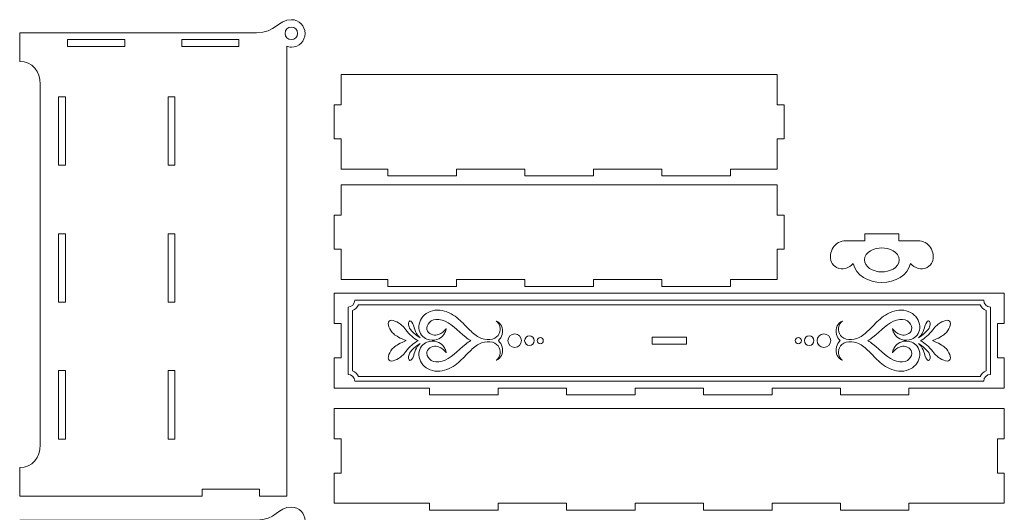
# Model space of a CAD drawing. Header units: millimetres. Extents: x -402 to 376, y -181 to 231.
# Tile 23 of 23: x 53 to 376, y 25 to 187. Entities that reach past the tile are written whole.
import ezdxf

# ---------------------------------------------------------------- set-up
doc = ezdxf.new("R2010")
doc.units = ezdxf.units.MM
doc.header["$MEASUREMENT"] = 0
doc.layers.add('Layer 1', color=7, linetype='Continuous')

msp = doc.modelspace()

# ---------------------------------------------------------------- linework, layer by layer
at = {"layer": 'Layer 1', "lineweight": 15}
for points, knots in [([(141.8058, 187.0956), (144.2904, 187.0956), (146.3051, 185.0809), (146.3051, 182.5949), (146.3051, 182.5949), (146.3051, 180.1103), (144.2904, 178.0956), (141.8058, 178.0956), (141.8058, 178.0956), (141.2795, 178.0956), (140.7753, 178.1852), (140.3054, 178.352), (140.3054, 178.352), (140.3054, 178.352), (140.3054, 30.5326), (140.3054, 30.5326), (140.3054, 30.5326), (140.3054, 30.5326), (131.3054, 30.5326), (131.3054, 30.5326), (131.3054, 30.5326), (131.3054, 30.5326), (131.3054, 32.783), (131.3054, 32.783), (131.3054, 32.783), (131.3054, 32.783), (112.5556, 32.783), (112.5556, 32.783), (112.5556, 32.783), (112.5556, 32.783), (112.5556, 30.5326), (112.5556, 30.5326), (112.5556, 30.5326), (112.5556, 30.5326), (52.556, 30.5326), (52.556, 30.5326), (52.556, 30.5326), (52.556, 30.5326), (52.556, 39.9077), (52.556, 39.9077), (52.556, 39.9077), (56.6806, 39.9077), (59.3057, 43.2823), (59.3057, 47.4081), (59.3057, 47.4081), (59.3057, 47.4081), (59.3057, 165.9085), (59.3057, 165.9085), (59.3057, 165.9085), (59.3057, 170.0328), (56.6806, 173.4075), (52.556, 173.4075), (52.556, 173.4075), (52.556, 173.4075), (52.556, 182.7826), (52.556, 182.7826), (52.556, 182.7826), (52.556, 182.7826), (130.3144, 182.7826), (130.3144, 182.7826), (130.3144, 182.7826), (136.8228, 182.7826), (137.2818, 187.0956), (141.8058, 187.0956)], [0, 0, 0, 0, 0.05882353, 0.05882353, 0.05882353, 0.05882353, 0.11764706, 0.11764706, 0.11764706, 0.11764706, 0.17647059, 0.17647059, 0.17647059, 0.17647059, 0.23529412, 0.23529412, 0.23529412, 0.23529412, 0.29411765, 0.29411765, 0.29411765, 0.29411765, 0.35294118, 0.35294118, 0.35294118, 0.35294118, 0.41176471, 0.41176471, 0.41176471, 0.41176471, 0.47058824, 0.47058824, 0.47058824, 0.47058824, 0.52941176, 0.52941176, 0.52941176, 0.52941176, 0.58823529, 0.58823529, 0.58823529, 0.58823529, 0.64705882, 0.64705882, 0.64705882, 0.64705882, 0.70588235, 0.70588235, 0.70588235, 0.70588235, 0.76470588, 0.76470588, 0.76470588, 0.76470588, 0.82352941, 0.82352941, 0.82352941, 0.82352941, 0.88235294, 0.88235294, 0.88235294, 0.88235294, 1, 1, 1, 1]), ([(141.8058, 184.6579), (142.9456, 184.6579), (143.8689, 183.7347), (143.8689, 182.5949), (143.8689, 182.5949), (143.8689, 181.4568), (142.9456, 180.5336), (141.8058, 180.5336), (141.8058, 180.5336), (140.6663, 180.5336), (139.7431, 181.4568), (139.7431, 182.5949), (139.7431, 182.5949), (139.7431, 183.7347), (140.6663, 184.6579), (141.8058, 184.6579)], [0, 0, 0, 0, 0.2, 0.2, 0.2, 0.2, 0.4, 0.4, 0.4, 0.4, 0.6, 0.6, 0.6, 0.6, 1, 1, 1, 1]), ([(87.0566, 178.2832), (87.0566, 178.2832), (87.0566, 180.5336), (87.0566, 180.5336), (87.0566, 180.5336), (87.0566, 180.5336), (68.3057, 180.5336), (68.3057, 180.5336), (68.3057, 180.5336), (68.3057, 180.5336), (68.3057, 178.2832), (68.3057, 178.2832), (68.3057, 178.2832), (68.3057, 178.2832), (87.0566, 178.2832), (87.0566, 178.2832)], [0, 0, 0, 0, 0.2, 0.2, 0.2, 0.2, 0.4, 0.4, 0.4, 0.4, 0.6, 0.6, 0.6, 0.6, 1, 1, 1, 1]), ([(124.5557, 178.2832), (124.5557, 178.2832), (124.5557, 180.5336), (124.5557, 180.5336), (124.5557, 180.5336), (124.5557, 180.5336), (105.8063, 180.5336), (105.8063, 180.5336), (105.8063, 180.5336), (105.8063, 180.5336), (105.8063, 178.2832), (105.8063, 178.2832), (105.8063, 178.2832), (105.8063, 178.2832), (124.5557, 178.2832), (124.5557, 178.2832)], [0, 0, 0, 0, 0.2, 0.2, 0.2, 0.2, 0.4, 0.4, 0.4, 0.4, 0.6, 0.6, 0.6, 0.6, 1, 1, 1, 1]), ([(158.1715, 137.9851), (158.1715, 137.9851), (158.1715, 147.9221), (158.1715, 147.9221), (158.1715, 147.9221), (158.1715, 147.9221), (155.9212, 147.9221), (155.9212, 147.9221), (155.9212, 147.9221), (155.9212, 147.9221), (155.9212, 159.1726), (155.9212, 159.1726), (155.9212, 159.1726), (155.9212, 159.1726), (158.1715, 159.1726), (158.1715, 159.1726), (158.1715, 159.1726), (158.1715, 159.1726), (158.1715, 169.111), (158.1715, 169.111), (158.1715, 169.111), (158.1715, 169.111), (301.4215, 169.111), (301.4215, 169.111), (301.4215, 169.111), (301.4215, 169.111), (301.4215, 159.1726), (301.4215, 159.1726), (301.4215, 159.1726), (301.4215, 159.1726), (303.6715, 159.1726), (303.6715, 159.1726), (303.6715, 159.1726), (303.6715, 159.1726), (303.6715, 147.9221), (303.6715, 147.9221), (303.6715, 147.9221), (303.6715, 147.9221), (301.4215, 147.9221), (301.4215, 147.9221), (301.4215, 147.9221), (301.4215, 147.9221), (301.4215, 137.9851), (301.4215, 137.9851), (301.4215, 137.9851), (301.4215, 137.9851), (286.0468, 137.9851), (286.0468, 137.9851), (286.0468, 137.9851), (286.0468, 137.9851), (286.0468, 135.7347), (286.0468, 135.7347), (286.0468, 135.7347), (286.0468, 135.7347), (263.5459, 135.7347), (263.5459, 135.7347), (263.5459, 135.7347), (263.5459, 135.7347), (263.5459, 137.9851), (263.5459, 137.9851), (263.5459, 137.9851), (263.5459, 137.9851), (241.0468, 137.9851), (241.0468, 137.9851), (241.0468, 137.9851), (241.0468, 137.9851), (241.0468, 135.7347), (241.0468, 135.7347), (241.0468, 135.7347), (241.0468, 135.7347), (218.5463, 135.7347), (218.5463, 135.7347), (218.5463, 135.7347), (218.5463, 135.7347), (218.5463, 137.9851), (218.5463, 137.9851), (218.5463, 137.9851), (218.5463, 137.9851), (196.0468, 137.9851), (196.0468, 137.9851), (196.0468, 137.9851), (196.0468, 137.9851), (196.0468, 135.7347), (196.0468, 135.7347), (196.0468, 135.7347), (196.0468, 135.7347), (173.5463, 135.7347), (173.5463, 135.7347), (173.5463, 135.7347), (173.5463, 135.7347), (173.5463, 137.9851), (173.5463, 137.9851), (173.5463, 137.9851), (173.5463, 137.9851), (158.1715, 137.9851), (158.1715, 137.9851)], [0, 0, 0, 0, 0.04, 0.04, 0.04, 0.04, 0.08, 0.08, 0.08, 0.08, 0.12, 0.12, 0.12, 0.12, 0.16, 0.16, 0.16, 0.16, 0.2, 0.2, 0.2, 0.2, 0.24, 0.24, 0.24, 0.24, 0.28, 0.28, 0.28, 0.28, 0.32, 0.32, 0.32, 0.32, 0.36, 0.36, 0.36, 0.36, 0.4, 0.4, 0.4, 0.4, 0.44, 0.44, 0.44, 0.44, 0.48, 0.48, 0.48, 0.48, 0.52, 0.52, 0.52, 0.52, 0.56, 0.56, 0.56, 0.56, 0.6, 0.6, 0.6, 0.6, 0.64, 0.64, 0.64, 0.64, 0.68, 0.68, 0.68, 0.68, 0.72, 0.72, 0.72, 0.72, 0.76, 0.76, 0.76, 0.76, 0.8, 0.8, 0.8, 0.8, 0.84, 0.84, 0.84, 0.84, 0.88, 0.88, 0.88, 0.88, 0.92, 0.92, 0.92, 0.92, 1, 1, 1, 1]), ([(67.5561, 161.7824), (67.5561, 161.7824), (67.5561, 139.2833), (67.5561, 139.2833), (67.5561, 139.2833), (67.5561, 139.2833), (65.3057, 139.2833), (65.3057, 139.2833), (65.3057, 139.2833), (65.3057, 139.2833), (65.3057, 161.7824), (65.3057, 161.7824), (65.3057, 161.7824), (65.3057, 161.7824), (67.5561, 161.7824), (67.5561, 161.7824)], [0, 0, 0, 0, 0.2, 0.2, 0.2, 0.2, 0.4, 0.4, 0.4, 0.4, 0.6, 0.6, 0.6, 0.6, 1, 1, 1, 1]), ([(103.5559, 161.7824), (103.5559, 161.7824), (103.5559, 139.2833), (103.5559, 139.2833), (103.5559, 139.2833), (103.5559, 139.2833), (101.3056, 139.2833), (101.3056, 139.2833), (101.3056, 139.2833), (101.3056, 139.2833), (101.3056, 161.7824), (101.3056, 161.7824), (101.3056, 161.7824), (101.3056, 161.7824), (103.5559, 161.7824), (103.5559, 161.7824)], [0, 0, 0, 0, 0.2, 0.2, 0.2, 0.2, 0.4, 0.4, 0.4, 0.4, 0.6, 0.6, 0.6, 0.6, 1, 1, 1, 1]), ([(158.1715, 101.7054), (158.1715, 101.7054), (158.1715, 111.6439), (158.1715, 111.6439), (158.1715, 111.6439), (158.1715, 111.6439), (155.9212, 111.6439), (155.9212, 111.6439), (155.9212, 111.6439), (155.9212, 111.6439), (155.9212, 122.8943), (155.9212, 122.8943), (155.9212, 122.8943), (155.9212, 122.8943), (158.1715, 122.8943), (158.1715, 122.8943), (158.1715, 122.8943), (158.1715, 122.8943), (158.1715, 132.8313), (158.1715, 132.8313), (158.1715, 132.8313), (158.1715, 132.8313), (301.4215, 132.8313), (301.4215, 132.8313), (301.4215, 132.8313), (301.4215, 132.8313), (301.4215, 122.8943), (301.4215, 122.8943), (301.4215, 122.8943), (301.4215, 122.8943), (303.6715, 122.8943), (303.6715, 122.8943), (303.6715, 122.8943), (303.6715, 122.8943), (303.6715, 111.6439), (303.6715, 111.6439), (303.6715, 111.6439), (303.6715, 111.6439), (301.4215, 111.6439), (301.4215, 111.6439), (301.4215, 111.6439), (301.4215, 111.6439), (301.4215, 101.7054), (301.4215, 101.7054), (301.4215, 101.7054), (301.4215, 101.7054), (286.0468, 101.7054), (286.0468, 101.7054), (286.0468, 101.7054), (286.0468, 101.7054), (286.0468, 99.4564), (286.0468, 99.4564), (286.0468, 99.4564), (286.0468, 99.4564), (263.5459, 99.4564), (263.5459, 99.4564), (263.5459, 99.4564), (263.5459, 99.4564), (263.5459, 101.7054), (263.5459, 101.7054), (263.5459, 101.7054), (263.5459, 101.7054), (241.0468, 101.7054), (241.0468, 101.7054), (241.0468, 101.7054), (241.0468, 101.7054), (241.0468, 99.4564), (241.0468, 99.4564), (241.0468, 99.4564), (241.0468, 99.4564), (218.5463, 99.4564), (218.5463, 99.4564), (218.5463, 99.4564), (218.5463, 99.4564), (218.5463, 101.7054), (218.5463, 101.7054), (218.5463, 101.7054), (218.5463, 101.7054), (196.0468, 101.7054), (196.0468, 101.7054), (196.0468, 101.7054), (196.0468, 101.7054), (196.0468, 99.4564), (196.0468, 99.4564), (196.0468, 99.4564), (196.0468, 99.4564), (173.5463, 99.4564), (173.5463, 99.4564), (173.5463, 99.4564), (173.5463, 99.4564), (173.5463, 101.7054), (173.5463, 101.7054), (173.5463, 101.7054), (173.5463, 101.7054), (158.1715, 101.7054), (158.1715, 101.7054)], [0, 0, 0, 0, 0.04, 0.04, 0.04, 0.04, 0.08, 0.08, 0.08, 0.08, 0.12, 0.12, 0.12, 0.12, 0.16, 0.16, 0.16, 0.16, 0.2, 0.2, 0.2, 0.2, 0.24, 0.24, 0.24, 0.24, 0.28, 0.28, 0.28, 0.28, 0.32, 0.32, 0.32, 0.32, 0.36, 0.36, 0.36, 0.36, 0.4, 0.4, 0.4, 0.4, 0.44, 0.44, 0.44, 0.44, 0.48, 0.48, 0.48, 0.48, 0.52, 0.52, 0.52, 0.52, 0.56, 0.56, 0.56, 0.56, 0.6, 0.6, 0.6, 0.6, 0.64, 0.64, 0.64, 0.64, 0.68, 0.68, 0.68, 0.68, 0.72, 0.72, 0.72, 0.72, 0.76, 0.76, 0.76, 0.76, 0.8, 0.8, 0.8, 0.8, 0.84, 0.84, 0.84, 0.84, 0.88, 0.88, 0.88, 0.88, 0.92, 0.92, 0.92, 0.92, 1, 1, 1, 1]), ([(67.5561, 116.7828), (67.5561, 116.7828), (67.5561, 94.2833), (67.5561, 94.2833), (67.5561, 94.2833), (67.5561, 94.2833), (65.3057, 94.2833), (65.3057, 94.2833), (65.3057, 94.2833), (65.3057, 94.2833), (65.3057, 116.7828), (65.3057, 116.7828), (65.3057, 116.7828), (65.3057, 116.7828), (67.5561, 116.7828), (67.5561, 116.7828)], [0, 0, 0, 0, 0.2, 0.2, 0.2, 0.2, 0.4, 0.4, 0.4, 0.4, 0.6, 0.6, 0.6, 0.6, 1, 1, 1, 1]), ([(103.5559, 116.7828), (103.5559, 116.7828), (103.5559, 94.2833), (103.5559, 94.2833), (103.5559, 94.2833), (103.5559, 94.2833), (101.3056, 94.2833), (101.3056, 94.2833), (101.3056, 94.2833), (101.3056, 94.2833), (101.3056, 116.7828), (101.3056, 116.7828), (101.3056, 116.7828), (101.3056, 116.7828), (103.5559, 116.7828), (103.5559, 116.7828)], [0, 0, 0, 0, 0.2, 0.2, 0.2, 0.2, 0.4, 0.4, 0.4, 0.4, 0.6, 0.6, 0.6, 0.6, 1, 1, 1, 1]), ([(155.9212, 66.0597), (155.9212, 66.0597), (155.9212, 75.9967), (155.9212, 75.9967), (155.9212, 75.9967), (155.9212, 75.9967), (158.1715, 75.9967), (158.1715, 75.9967), (158.1715, 75.9967), (158.1715, 75.9967), (158.1715, 87.2472), (158.1715, 87.2472), (158.1715, 87.2472), (158.1715, 87.2472), (155.9212, 87.2472), (155.9212, 87.2472), (155.9212, 87.2472), (155.9212, 87.2472), (155.9212, 97.1842), (155.9212, 97.1842), (155.9212, 97.1842), (155.9212, 97.1842), (376.0464, 97.1842), (376.0464, 97.1842), (376.0464, 97.1842), (376.0464, 97.1842), (376.0464, 87.2472), (376.0464, 87.2472), (376.0464, 87.2472), (376.0464, 87.2472), (373.796, 87.2472), (373.796, 87.2472), (373.796, 87.2472), (373.796, 87.2472), (373.796, 75.9967), (373.796, 75.9967), (373.796, 75.9967), (373.796, 75.9967), (376.0464, 75.9967), (376.0464, 75.9967), (376.0464, 75.9967), (376.0464, 75.9967), (376.0464, 66.0597), (376.0464, 66.0597), (376.0464, 66.0597), (376.0464, 66.0597), (344.7331, 66.0597), (344.7331, 66.0597), (344.7331, 66.0597), (344.7331, 66.0597), (344.7331, 63.8097), (344.7331, 63.8097), (344.7331, 63.8097), (344.7331, 63.8097), (322.234, 63.8097), (322.234, 63.8097), (322.234, 63.8097), (322.234, 63.8097), (322.234, 66.0597), (322.234, 66.0597), (322.234, 66.0597), (322.234, 66.0597), (299.7331, 66.0597), (299.7331, 66.0597), (299.7331, 66.0597), (299.7331, 66.0597), (299.7331, 63.8097), (299.7331, 63.8097), (299.7331, 63.8097), (299.7331, 63.8097), (277.234, 63.8097), (277.234, 63.8097), (277.234, 63.8097), (277.234, 63.8097), (277.234, 66.0597), (277.234, 66.0597), (277.234, 66.0597), (277.234, 66.0597), (254.7335, 66.0597), (254.7335, 66.0597), (254.7335, 66.0597), (254.7335, 66.0597), (254.7335, 63.8097), (254.7335, 63.8097), (254.7335, 63.8097), (254.7335, 63.8097), (232.234, 63.8097), (232.234, 63.8097), (232.234, 63.8097), (232.234, 63.8097), (232.234, 66.0597), (232.234, 66.0597), (232.234, 66.0597), (232.234, 66.0597), (209.7335, 66.0597), (209.7335, 66.0597), (209.7335, 66.0597), (209.7335, 66.0597), (209.7335, 63.8097), (209.7335, 63.8097), (209.7335, 63.8097), (209.7335, 63.8097), (187.2344, 63.8097), (187.2344, 63.8097), (187.2344, 63.8097), (187.2344, 63.8097), (187.2344, 66.0597), (187.2344, 66.0597), (187.2344, 66.0597), (187.2344, 66.0597), (155.9212, 66.0597), (155.9212, 66.0597)], [0, 0, 0, 0, 0.03448276, 0.03448276, 0.03448276, 0.03448276, 0.06896552, 0.06896552, 0.06896552, 0.06896552, 0.10344828, 0.10344828, 0.10344828, 0.10344828, 0.13793103, 0.13793103, 0.13793103, 0.13793103, 0.17241379, 0.17241379, 0.17241379, 0.17241379, 0.20689655, 0.20689655, 0.20689655, 0.20689655, 0.24137931, 0.24137931, 0.24137931, 0.24137931, 0.27586207, 0.27586207, 0.27586207, 0.27586207, 0.31034483, 0.31034483, 0.31034483, 0.31034483, 0.34482759, 0.34482759, 0.34482759, 0.34482759, 0.37931034, 0.37931034, 0.37931034, 0.37931034, 0.4137931, 0.4137931, 0.4137931, 0.4137931, 0.44827586, 0.44827586, 0.44827586, 0.44827586, 0.48275862, 0.48275862, 0.48275862, 0.48275862, 0.51724138, 0.51724138, 0.51724138, 0.51724138, 0.55172414, 0.55172414, 0.55172414, 0.55172414, 0.5862069, 0.5862069, 0.5862069, 0.5862069, 0.62068966, 0.62068966, 0.62068966, 0.62068966, 0.65517241, 0.65517241, 0.65517241, 0.65517241, 0.68965517, 0.68965517, 0.68965517, 0.68965517, 0.72413793, 0.72413793, 0.72413793, 0.72413793, 0.75862069, 0.75862069, 0.75862069, 0.75862069, 0.79310345, 0.79310345, 0.79310345, 0.79310345, 0.82758621, 0.82758621, 0.82758621, 0.82758621, 0.86206897, 0.86206897, 0.86206897, 0.86206897, 0.89655172, 0.89655172, 0.89655172, 0.89655172, 0.93103448, 0.93103448, 0.93103448, 0.93103448, 1, 1, 1, 1]), ([(260.3585, 82.7478), (260.3585, 82.7478), (271.609, 82.7478), (271.609, 82.7478), (271.609, 82.7478), (271.609, 82.7478), (271.609, 80.4975), (271.609, 80.4975), (271.609, 80.4975), (271.609, 80.4975), (260.3585, 80.4975), (260.3585, 80.4975), (260.3585, 80.4975), (260.3585, 80.4975), (260.3585, 82.7478), (260.3585, 82.7478)], [0, 0, 0, 0, 0.2, 0.2, 0.2, 0.2, 0.4, 0.4, 0.4, 0.4, 0.6, 0.6, 0.6, 0.6, 1, 1, 1, 1]), ([(67.5561, 71.7828), (67.5561, 71.7828), (67.5561, 49.2824), (67.5561, 49.2824), (67.5561, 49.2824), (67.5561, 49.2824), (65.3057, 49.2824), (65.3057, 49.2824), (65.3057, 49.2824), (65.3057, 49.2824), (65.3057, 71.7828), (65.3057, 71.7828), (65.3057, 71.7828), (65.3057, 71.7828), (67.5561, 71.7828), (67.5561, 71.7828)], [0, 0, 0, 0, 0.2, 0.2, 0.2, 0.2, 0.4, 0.4, 0.4, 0.4, 0.6, 0.6, 0.6, 0.6, 1, 1, 1, 1]), ([(103.5559, 71.7828), (103.5559, 71.7828), (103.5559, 49.2824), (103.5559, 49.2824), (103.5559, 49.2824), (103.5559, 49.2824), (101.3056, 49.2824), (101.3056, 49.2824), (101.3056, 49.2824), (101.3056, 49.2824), (101.3056, 71.7828), (101.3056, 71.7828), (101.3056, 71.7828), (101.3056, 71.7828), (103.5559, 71.7828), (103.5559, 71.7828)], [0, 0, 0, 0, 0.2, 0.2, 0.2, 0.2, 0.4, 0.4, 0.4, 0.4, 0.6, 0.6, 0.6, 0.6, 1, 1, 1, 1]), ([(155.9212, 28.2011), (155.9212, 28.2011), (155.9212, 38.1381), (155.9212, 38.1381), (155.9212, 38.1381), (155.9212, 38.1381), (158.1715, 38.1381), (158.1715, 38.1381), (158.1715, 38.1381), (158.1715, 38.1381), (158.1715, 49.3886), (158.1715, 49.3886), (158.1715, 49.3886), (158.1715, 49.3886), (155.9212, 49.3886), (155.9212, 49.3886), (155.9212, 49.3886), (155.9212, 49.3886), (155.9212, 59.3267), (155.9212, 59.3267), (155.9212, 59.3267), (155.9212, 59.3267), (376.0464, 59.3267), (376.0464, 59.3267), (376.0464, 59.3267), (376.0464, 59.3267), (376.0464, 49.3886), (376.0464, 49.3886), (376.0464, 49.3886), (376.0464, 49.3886), (373.796, 49.3886), (373.796, 49.3886), (373.796, 49.3886), (373.796, 49.3886), (373.796, 38.1381), (373.796, 38.1381), (373.796, 38.1381), (373.796, 38.1381), (376.0464, 38.1381), (376.0464, 38.1381), (376.0464, 38.1381), (376.0464, 38.1381), (376.0464, 28.2011), (376.0464, 28.2011), (376.0464, 28.2011), (376.0464, 28.2011), (344.7331, 28.2011), (344.7331, 28.2011), (344.7331, 28.2011), (344.7331, 28.2011), (344.7331, 25.9507), (344.7331, 25.9507), (344.7331, 25.9507), (344.7331, 25.9507), (322.234, 25.9507), (322.234, 25.9507), (322.234, 25.9507), (322.234, 25.9507), (322.234, 28.2011), (322.234, 28.2011), (322.234, 28.2011), (322.234, 28.2011), (299.7331, 28.2011), (299.7331, 28.2011), (299.7331, 28.2011), (299.7331, 28.2011), (299.7331, 25.9507), (299.7331, 25.9507), (299.7331, 25.9507), (299.7331, 25.9507), (277.234, 25.9507), (277.234, 25.9507), (277.234, 25.9507), (277.234, 25.9507), (277.234, 28.2011), (277.234, 28.2011), (277.234, 28.2011), (277.234, 28.2011), (254.7335, 28.2011), (254.7335, 28.2011), (254.7335, 28.2011), (254.7335, 28.2011), (254.7335, 25.9507), (254.7335, 25.9507), (254.7335, 25.9507), (254.7335, 25.9507), (232.234, 25.9507), (232.234, 25.9507), (232.234, 25.9507), (232.234, 25.9507), (232.234, 28.2011), (232.234, 28.2011), (232.234, 28.2011), (232.234, 28.2011), (209.7335, 28.2011), (209.7335, 28.2011), (209.7335, 28.2011), (209.7335, 28.2011), (209.7335, 25.9507), (209.7335, 25.9507), (209.7335, 25.9507), (209.7335, 25.9507), (187.2344, 25.9507), (187.2344, 25.9507), (187.2344, 25.9507), (187.2344, 25.9507), (187.2344, 28.2011), (187.2344, 28.2011), (187.2344, 28.2011), (187.2344, 28.2011), (155.9212, 28.2011), (155.9212, 28.2011)], [0, 0, 0, 0, 0.03448276, 0.03448276, 0.03448276, 0.03448276, 0.06896552, 0.06896552, 0.06896552, 0.06896552, 0.10344828, 0.10344828, 0.10344828, 0.10344828, 0.13793103, 0.13793103, 0.13793103, 0.13793103, 0.17241379, 0.17241379, 0.17241379, 0.17241379, 0.20689655, 0.20689655, 0.20689655, 0.20689655, 0.24137931, 0.24137931, 0.24137931, 0.24137931, 0.27586207, 0.27586207, 0.27586207, 0.27586207, 0.31034483, 0.31034483, 0.31034483, 0.31034483, 0.34482759, 0.34482759, 0.34482759, 0.34482759, 0.37931034, 0.37931034, 0.37931034, 0.37931034, 0.4137931, 0.4137931, 0.4137931, 0.4137931, 0.44827586, 0.44827586, 0.44827586, 0.44827586, 0.48275862, 0.48275862, 0.48275862, 0.48275862, 0.51724138, 0.51724138, 0.51724138, 0.51724138, 0.55172414, 0.55172414, 0.55172414, 0.55172414, 0.5862069, 0.5862069, 0.5862069, 0.5862069, 0.62068966, 0.62068966, 0.62068966, 0.62068966, 0.65517241, 0.65517241, 0.65517241, 0.65517241, 0.68965517, 0.68965517, 0.68965517, 0.68965517, 0.72413793, 0.72413793, 0.72413793, 0.72413793, 0.75862069, 0.75862069, 0.75862069, 0.75862069, 0.79310345, 0.79310345, 0.79310345, 0.79310345, 0.82758621, 0.82758621, 0.82758621, 0.82758621, 0.86206897, 0.86206897, 0.86206897, 0.86206897, 0.89655172, 0.89655172, 0.89655172, 0.89655172, 0.93103448, 0.93103448, 0.93103448, 0.93103448, 1, 1, 1, 1]), ([(141.8058, 26.9417), (144.2904, 26.9417), (146.3051, 24.9269), (146.3051, 22.4423), (146.3051, 22.4423), (146.3051, 19.9563), (144.2904, 17.9416), (141.8058, 17.9416), (141.8058, 17.9416), (141.2795, 17.9416), (140.7753, 18.0326), (140.3054, 18.1981), (140.3054, 18.1981), (140.3054, 18.1981), (140.3054, -129.6201), (140.3054, -129.6201), (140.3054, -129.6201), (140.3054, -129.6201), (131.3054, -129.6201), (131.3054, -129.6201), (131.3054, -129.6201), (131.3054, -129.6201), (131.3054, -127.3711), (131.3054, -127.3711), (131.3054, -127.3711), (131.3054, -127.3711), (112.5556, -127.3711), (112.5556, -127.3711), (112.5556, -127.3711), (112.5556, -127.3711), (112.5556, -129.6201), (112.5556, -129.6201), (112.5556, -129.6201), (112.5556, -129.6201), (52.556, -129.6201), (52.556, -129.6201), (52.556, -129.6201), (52.556, -129.6201), (52.556, -120.2453), (52.556, -120.2453), (52.556, -120.2453), (56.6806, -120.2453), (59.3057, -116.8707), (59.3057, -112.746), (59.3057, -112.746), (59.3057, -112.746), (59.3057, 5.7542), (59.3057, 5.7542), (59.3057, 5.7542), (59.3057, 9.8785), (56.6806, 13.2549), (52.556, 13.2549), (52.556, 13.2549), (52.556, 13.2549), (52.556, 22.6297), (52.556, 22.6297), (52.556, 22.6297), (52.556, 22.6297), (130.3144, 22.6297), (130.3144, 22.6297), (130.3144, 22.6297), (136.8228, 22.6297), (137.2818, 26.9417), (141.8058, 26.9417)], [0, 0, 0, 0, 0.05882353, 0.05882353, 0.05882353, 0.05882353, 0.11764706, 0.11764706, 0.11764706, 0.11764706, 0.17647059, 0.17647059, 0.17647059, 0.17647059, 0.23529412, 0.23529412, 0.23529412, 0.23529412, 0.29411765, 0.29411765, 0.29411765, 0.29411765, 0.35294118, 0.35294118, 0.35294118, 0.35294118, 0.41176471, 0.41176471, 0.41176471, 0.41176471, 0.47058824, 0.47058824, 0.47058824, 0.47058824, 0.52941176, 0.52941176, 0.52941176, 0.52941176, 0.58823529, 0.58823529, 0.58823529, 0.58823529, 0.64705882, 0.64705882, 0.64705882, 0.64705882, 0.70588235, 0.70588235, 0.70588235, 0.70588235, 0.76470588, 0.76470588, 0.76470588, 0.76470588, 0.82352941, 0.82352941, 0.82352941, 0.82352941, 0.88235294, 0.88235294, 0.88235294, 0.88235294, 1, 1, 1, 1])]:
    msp.add_open_spline(points, degree=3, knots=knots, dxfattribs=at)
at = {"layer": 'Layer 1', "lineweight": 9}
for points, knots in [([(347.6545, 114.4608), (348.4743, 114.4661), (349.2959, 114.2706), (350.0343, 113.8639), (350.0343, 113.8639), (351.4772, 113.0701), (352.5108, 111.5267), (352.6554, 109.8884), (352.6554, 109.8884), (352.8138, 108.072), (352.369, 106.6196), (350.7056, 105.6742), (350.7056, 105.6742), (348.7625, 104.5693), (346.581, 105.5105), (345.1893, 106.9544), (345.1893, 106.9544), (344.386, 103.1525), (340.1403, 100.6926), (335.8103, 100.7063), (335.8103, 100.7063), (331.4793, 100.6926), (327.2336, 103.1525), (326.4299, 106.9544), (326.4299, 106.9544), (325.0382, 105.5105), (322.8567, 104.5693), (320.915, 105.6742), (320.915, 105.6742), (319.2506, 106.6196), (318.8054, 108.072), (318.9652, 109.8884), (318.9652, 109.8884), (319.1084, 111.5267), (320.142, 113.0701), (321.5863, 113.8639), (321.5863, 113.8639), (322.325, 114.2706), (323.1463, 114.4661), (323.9661, 114.4608), (323.9661, 114.4608), (323.9661, 114.4608), (330.1853, 114.4608), (330.1853, 114.4608), (330.1853, 114.4608), (330.1853, 114.4608), (330.1853, 116.7112), (330.1853, 116.7112), (330.1853, 116.7112), (330.1853, 116.7112), (341.4353, 116.7112), (341.4353, 116.7112), (341.4353, 116.7112), (341.4353, 116.7112), (341.4353, 114.4608), (341.4353, 114.4608), (341.4353, 114.4608), (341.4353, 114.4608), (347.6545, 114.4608), (347.6545, 114.4608)], [0, 0, 0, 0, 0.0625, 0.0625, 0.0625, 0.0625, 0.125, 0.125, 0.125, 0.125, 0.1875, 0.1875, 0.1875, 0.1875, 0.25, 0.25, 0.25, 0.25, 0.3125, 0.3125, 0.3125, 0.3125, 0.375, 0.375, 0.375, 0.375, 0.4375, 0.4375, 0.4375, 0.4375, 0.5, 0.5, 0.5, 0.5, 0.5625, 0.5625, 0.5625, 0.5625, 0.625, 0.625, 0.625, 0.625, 0.6875, 0.6875, 0.6875, 0.6875, 0.75, 0.75, 0.75, 0.75, 0.8125, 0.8125, 0.8125, 0.8125, 0.875, 0.875, 0.875, 0.875, 1, 1, 1, 1]), ([(330.1161, 108.163), (330.1161, 105.9828), (332.6656, 104.2165), (335.8103, 104.2165), (335.8103, 104.2165), (338.0825, 104.2165), (341.5031, 105.447), (341.5031, 108.163), (341.5031, 108.163), (341.5031, 110.879), (338.0825, 112.1109), (335.8103, 112.1109), (335.8103, 112.1109), (333.5381, 112.1109), (330.1161, 110.879), (330.1161, 108.163)], [0, 0, 0, 0, 0.2, 0.2, 0.2, 0.2, 0.4, 0.4, 0.4, 0.4, 0.6, 0.6, 0.6, 0.6, 1, 1, 1, 1])]:
    msp.add_open_spline(points, degree=3, knots=knots, dxfattribs=at)
at = {"layer": 'Layer 1', "color": 1, "lineweight": 15}
for points, knots in [([(162.6709, 94.9352), (162.6709, 94.9352), (369.2967, 94.9352), (369.2967, 94.9352), (369.2967, 94.9352), (369.2967, 93.6977), (370.3081, 92.6849), (371.5456, 92.6849), (371.5456, 92.6849), (371.5456, 92.6849), (371.5456, 70.5604), (371.5456, 70.5604), (371.5456, 70.5604), (370.3081, 70.5604), (369.2967, 69.5476), (369.2967, 68.31), (369.2967, 68.31), (369.2967, 68.31), (162.6709, 68.31), (162.6709, 68.31), (162.6709, 68.31), (162.6709, 69.5476), (161.6594, 70.5604), (160.4219, 70.5604), (160.4219, 70.5604), (160.4219, 70.5604), (160.4219, 92.6849), (160.4219, 92.6849), (160.4219, 92.6849), (161.6594, 92.6849), (162.6709, 93.6977), (162.6709, 94.9352)], [0, 0, 0, 0, 0.11111111, 0.11111111, 0.11111111, 0.11111111, 0.22222222, 0.22222222, 0.22222222, 0.22222222, 0.33333333, 0.33333333, 0.33333333, 0.33333333, 0.44444444, 0.44444444, 0.44444444, 0.44444444, 0.55555556, 0.55555556, 0.55555556, 0.55555556, 0.66666667, 0.66666667, 0.66666667, 0.66666667, 0.77777778, 0.77777778, 0.77777778, 0.77777778, 1, 1, 1, 1]), ([(163.8572, 93.4345), (163.4784, 92.572), (162.7837, 91.8774), (161.9212, 91.4985), (161.9212, 91.4985), (161.9212, 91.4985), (161.9212, 71.7458), (161.9212, 71.7458), (161.9212, 71.7458), (162.7837, 71.3665), (163.4784, 70.6722), (163.8572, 69.8094), (163.8572, 69.8094), (163.8572, 69.8094), (368.1103, 69.8094), (368.1103, 69.8094), (368.1103, 69.8094), (368.4892, 70.6722), (369.1838, 71.3665), (370.0463, 71.7458), (370.0463, 71.7458), (370.0463, 71.7458), (370.0463, 91.4985), (370.0463, 91.4985), (370.0463, 91.4985), (369.1838, 91.8774), (368.4892, 92.572), (368.1103, 93.4345), (368.1103, 93.4345), (368.1103, 93.4345), (163.8572, 93.4345), (163.8572, 93.4345)], [0, 0, 0, 0, 0.11111111, 0.11111111, 0.11111111, 0.11111111, 0.22222222, 0.22222222, 0.22222222, 0.22222222, 0.33333333, 0.33333333, 0.33333333, 0.33333333, 0.44444444, 0.44444444, 0.44444444, 0.44444444, 0.55555556, 0.55555556, 0.55555556, 0.55555556, 0.66666667, 0.66666667, 0.66666667, 0.66666667, 0.77777778, 0.77777778, 0.77777778, 0.77777778, 1, 1, 1, 1]), ([(209.8122, 81.6288), (210.4461, 81.0432), (210.8786, 80.3239), (211.0593, 79.6198), (211.0593, 79.6198), (211.3542, 78.4799), (211.1379, 77.477), (210.8003, 76.7658), (210.8003, 76.7658), (210.056, 75.2996), (208.9825, 75.2086), (209.0541, 75.1769), (209.0541, 75.1769), (208.999, 75.1934), (209.9748, 75.5628), (210.3357, 76.927), (210.3357, 76.927), (210.5012, 77.587), (210.5012, 78.4718), (210.1195, 79.3097), (210.1195, 79.3097), (209.742, 80.1242), (208.9288, 80.7994), (207.8624, 81.0982), (207.8624, 81.0982), (206.8051, 81.3974), (205.503, 81.3424), (204.3233, 80.882), (204.3233, 80.882), (203.1204, 80.423), (201.9491, 79.5813), (200.8439, 78.523), (200.8439, 78.523), (199.7083, 77.477), (198.6073, 76.2229), (197.2501, 74.9606), (197.2501, 74.9606), (195.9258, 73.7301), (194.2473, 72.4675), (192.1511, 71.8985), (192.1511, 71.8985), (190.0912, 71.3362), (187.7982, 71.5087), (186.0685, 72.7282), (186.0685, 72.7282), (184.4288, 73.9354), (183.5867, 75.7198), (183.7095, 77.477), (183.7095, 77.477), (183.7564, 78.3466), (184.1063, 79.176), (184.5942, 79.7976), (184.5942, 79.7976), (185.0888, 80.4107), (185.691, 80.827), (186.296, 81.0831), (186.296, 81.0831), (187.499, 81.6288), (188.7062, 81.5861), (189.6308, 81.276), (189.6308, 81.276), (191.4554, 80.6104), (192.096, 79.377), (192.4019, 78.6965), (192.4019, 78.6965), (192.7011, 77.9645), (192.6901, 77.6036), (192.6901, 77.6036), (192.6901, 77.6036), (192.6901, 77.6036), (192.5014, 77.9137), (191.9969, 78.4291), (191.9969, 78.4291), (191.5104, 78.917), (190.59, 79.6638), (189.2766, 79.781), (189.2766, 79.781), (188.6551, 79.8251), (187.9234, 79.6638), (187.2993, 79.2395), (187.2993, 79.2395), (186.6735, 78.8066), (186.2685, 78.1617), (186.3359, 77.4025), (186.3359, 77.4025), (186.3634, 76.6405), (186.9215, 75.669), (187.7703, 75.1384), (187.7703, 75.1384), (188.5849, 74.623), (189.9092, 74.4741), (191.3094, 74.8668), (191.3094, 74.8668), (194.1482, 75.6136), (196.401, 78.3617), (199.1227, 80.5017), (199.1227, 80.5017), (199.6367, 80.8943), (200.1796, 81.276), (200.7462, 81.6288), (200.7462, 81.6288), (200.1796, 81.9636), (199.6367, 82.3453), (199.1227, 82.7507), (199.1227, 82.7507), (196.401, 84.873), (194.1482, 87.626), (191.3094, 88.3842), (191.3094, 88.3842), (189.9092, 88.7659), (188.5849, 88.6212), (187.7703, 88.1058), (187.7703, 88.1058), (186.9215, 87.5752), (186.3634, 86.5995), (186.3359, 85.8403), (186.3359, 85.8403), (186.2685, 85.0822), (186.6735, 84.4292), (187.2993, 83.9963), (187.2993, 83.9963), (187.9234, 83.5762), (188.6551, 83.4188), (189.2766, 83.4534), (189.2766, 83.4534), (190.59, 83.5762), (191.5104, 84.323), (191.9969, 84.8109), (191.9969, 84.8109), (192.5014, 85.3249), (192.6901, 85.6321), (192.6901, 85.6321), (192.6901, 85.6321), (192.6901, 85.6321), (192.7011, 85.2822), (192.4019, 84.5502), (192.4019, 84.5502), (192.096, 83.8626), (191.4554, 82.6279), (189.6308, 81.9636), (189.6308, 81.9636), (188.7062, 81.6496), (187.499, 81.6288), (186.296, 82.1566), (186.296, 82.1566), (185.691, 82.4074), (185.0888, 82.8332), (184.5942, 83.4534), (184.5942, 83.4534), (184.1063, 84.064), (183.7564, 84.8934), (183.7095, 85.7701), (183.7095, 85.7701), (183.5867, 87.5199), (184.4288, 89.3088), (186.0685, 90.5269), (186.0685, 90.5269), (187.7982, 91.7465), (190.0912, 91.9077), (192.1511, 91.3373), (192.1511, 91.3373), (194.2473, 90.7707), (195.9258, 89.5085), (197.2501, 88.278), (197.2501, 88.278), (198.6073, 87.0323), (199.7083, 85.7574), (200.8439, 84.7117), (200.8439, 84.7117), (201.9491, 83.6545), (203.1204, 82.8166), (204.3233, 82.3566), (204.3233, 82.3566), (205.503, 81.9128), (206.8051, 81.8426), (207.8624, 82.1566), (207.8624, 82.1566), (208.9288, 82.4434), (209.742, 83.1158), (210.1195, 83.9413), (210.1195, 83.9413), (210.5012, 84.7668), (210.5012, 85.6515), (210.3357, 86.313), (210.3357, 86.313), (209.9748, 87.6811), (208.999, 88.0466), (209.0541, 88.0617), (209.0541, 88.0617), (208.9825, 88.0339), (210.056, 87.9361), (210.8003, 86.4781), (210.8003, 86.4781), (211.1379, 85.7574), (211.3542, 84.7555), (211.0593, 83.6188), (211.0593, 83.6188), (210.8786, 82.9147), (210.4461, 82.2077), (209.8122, 81.6288)], [0, 0, 0, 0, 0.01960784, 0.01960784, 0.01960784, 0.01960784, 0.03921569, 0.03921569, 0.03921569, 0.03921569, 0.05882353, 0.05882353, 0.05882353, 0.05882353, 0.07843137, 0.07843137, 0.07843137, 0.07843137, 0.09803922, 0.09803922, 0.09803922, 0.09803922, 0.11764706, 0.11764706, 0.11764706, 0.11764706, 0.1372549, 0.1372549, 0.1372549, 0.1372549, 0.15686275, 0.15686275, 0.15686275, 0.15686275, 0.17647059, 0.17647059, 0.17647059, 0.17647059, 0.19607843, 0.19607843, 0.19607843, 0.19607843, 0.21568627, 0.21568627, 0.21568627, 0.21568627, 0.23529412, 0.23529412, 0.23529412, 0.23529412, 0.25490196, 0.25490196, 0.25490196, 0.25490196, 0.2745098, 0.2745098, 0.2745098, 0.2745098, 0.29411765, 0.29411765, 0.29411765, 0.29411765, 0.31372549, 0.31372549, 0.31372549, 0.31372549, 0.33333333, 0.33333333, 0.33333333, 0.33333333, 0.35294118, 0.35294118, 0.35294118, 0.35294118, 0.37254902, 0.37254902, 0.37254902, 0.37254902, 0.39215686, 0.39215686, 0.39215686, 0.39215686, 0.41176471, 0.41176471, 0.41176471, 0.41176471, 0.43137255, 0.43137255, 0.43137255, 0.43137255, 0.45098039, 0.45098039, 0.45098039, 0.45098039, 0.47058824, 0.47058824, 0.47058824, 0.47058824, 0.49019608, 0.49019608, 0.49019608, 0.49019608, 0.50980392, 0.50980392, 0.50980392, 0.50980392, 0.52941176, 0.52941176, 0.52941176, 0.52941176, 0.54901961, 0.54901961, 0.54901961, 0.54901961, 0.56862745, 0.56862745, 0.56862745, 0.56862745, 0.58823529, 0.58823529, 0.58823529, 0.58823529, 0.60784314, 0.60784314, 0.60784314, 0.60784314, 0.62745098, 0.62745098, 0.62745098, 0.62745098, 0.64705882, 0.64705882, 0.64705882, 0.64705882, 0.66666667, 0.66666667, 0.66666667, 0.66666667, 0.68627451, 0.68627451, 0.68627451, 0.68627451, 0.70588235, 0.70588235, 0.70588235, 0.70588235, 0.7254902, 0.7254902, 0.7254902, 0.7254902, 0.74509804, 0.74509804, 0.74509804, 0.74509804, 0.76470588, 0.76470588, 0.76470588, 0.76470588, 0.78431373, 0.78431373, 0.78431373, 0.78431373, 0.80392157, 0.80392157, 0.80392157, 0.80392157, 0.82352941, 0.82352941, 0.82352941, 0.82352941, 0.84313725, 0.84313725, 0.84313725, 0.84313725, 0.8627451, 0.8627451, 0.8627451, 0.8627451, 0.88235294, 0.88235294, 0.88235294, 0.88235294, 0.90196078, 0.90196078, 0.90196078, 0.90196078, 0.92156863, 0.92156863, 0.92156863, 0.92156863, 0.94117647, 0.94117647, 0.94117647, 0.94117647, 0.96078431, 0.96078431, 0.96078431, 0.96078431, 1, 1, 1, 1]), ([(322.1553, 81.6302), (321.5214, 81.0446), (321.0889, 80.3253), (320.9083, 79.6212), (320.9083, 79.6212), (320.6133, 78.4813), (320.8296, 77.4784), (321.1672, 76.7672), (321.1672, 76.7672), (321.9116, 75.301), (322.9851, 75.21), (322.9131, 75.1783), (322.9131, 75.1783), (322.9685, 75.1949), (321.9941, 75.5642), (321.6318, 76.9284), (321.6318, 76.9284), (321.4664, 77.5885), (321.4664, 78.4732), (321.8481, 79.3111), (321.8481, 79.3111), (322.2255, 80.1242), (323.0401, 80.8009), (324.1051, 81.0997), (324.1051, 81.0997), (325.1621, 81.3988), (326.4645, 81.3438), (327.6442, 80.8834), (327.6442, 80.8834), (328.8472, 80.423), (330.0184, 79.5824), (331.1237, 78.524), (331.1237, 78.524), (332.2592, 77.4784), (333.3603, 76.2243), (334.7174, 74.962), (334.7174, 74.962), (336.0417, 73.7312), (337.7217, 72.4689), (339.8165, 71.8985), (339.8165, 71.8985), (341.8763, 71.3362), (344.1694, 71.5101), (345.899, 72.7296), (345.899, 72.7296), (347.5388, 73.9354), (348.3808, 75.7212), (348.2581, 77.4784), (348.2581, 77.4784), (348.2111, 78.3476), (347.8612, 79.1774), (347.3733, 79.799), (347.3733, 79.799), (346.8787, 80.4121), (346.2765, 80.8284), (345.6715, 81.0845), (345.6715, 81.0845), (344.4685, 81.6302), (343.2613, 81.5875), (342.3367, 81.276), (342.3367, 81.276), (340.5121, 80.6118), (339.8715, 79.377), (339.5656, 78.6979), (339.5656, 78.6979), (339.2665, 77.9659), (339.2774, 77.605), (339.2774, 77.605), (339.2774, 77.605), (339.2774, 77.605), (339.4661, 77.9151), (339.9706, 78.4305), (339.9706, 78.4305), (340.4571, 78.917), (341.3775, 79.6653), (342.6909, 79.7824), (342.6909, 79.7824), (343.3125, 79.8265), (344.0441, 79.6653), (344.6682, 79.2395), (344.6682, 79.2395), (345.294, 78.808), (345.699, 78.1631), (345.6316, 77.404), (345.6316, 77.404), (345.6041, 76.6405), (345.046, 75.6704), (344.1972, 75.1398), (344.1972, 75.1398), (343.3827, 74.6244), (342.0584, 74.4741), (340.6582, 74.8682), (340.6582, 74.8682), (337.8194, 75.615), (335.5665, 78.3628), (332.8463, 80.5017), (332.8463, 80.5017), (332.3309, 80.8957), (331.7879, 81.276), (331.2214, 81.6302), (331.2214, 81.6302), (331.7879, 81.965), (332.3309, 82.3467), (332.8463, 82.7507), (332.8463, 82.7507), (335.5665, 84.874), (337.8194, 87.626), (340.6582, 88.3856), (340.6582, 88.3856), (342.0584, 88.7673), (343.3827, 88.6212), (344.1972, 88.1069), (344.1972, 88.1069), (345.046, 87.5752), (345.6041, 86.6009), (345.6316, 85.8417), (345.6316, 85.8417), (345.699, 85.0822), (345.294, 84.4306), (344.6682, 83.9977), (344.6682, 83.9977), (344.0441, 83.5776), (343.3125, 83.4188), (342.6909, 83.4548), (342.6909, 83.4548), (341.3775, 83.5776), (340.4571, 84.3244), (339.9706, 84.8109), (339.9706, 84.8109), (339.4661, 85.3263), (339.2774, 85.6336), (339.2774, 85.6336), (339.2774, 85.6336), (339.2774, 85.6336), (339.2665, 85.2836), (339.5656, 84.5516), (339.5656, 84.5516), (339.8715, 83.864), (340.5121, 82.6293), (342.3367, 81.965), (342.3367, 81.965), (343.2613, 81.651), (344.4685, 81.6302), (345.6715, 82.158), (345.6715, 82.158), (346.2765, 82.4088), (346.8787, 82.8332), (347.3733, 83.4548), (347.3733, 83.4548), (347.8612, 84.064), (348.2111, 84.8934), (348.2581, 85.7711), (348.2581, 85.7711), (348.3808, 87.5199), (347.5388, 89.3102), (345.899, 90.5283), (345.899, 90.5283), (344.1694, 91.7479), (341.8763, 91.9091), (339.8165, 91.3387), (339.8165, 91.3387), (337.7217, 90.7721), (336.0417, 89.5099), (334.7174, 88.2794), (334.7174, 88.2794), (333.3603, 87.0337), (332.2592, 85.7588), (331.1237, 84.7128), (331.1237, 84.7128), (330.0184, 83.6559), (328.8472, 82.818), (327.6442, 82.358), (327.6442, 82.358), (326.4645, 81.9142), (325.1621, 81.8426), (324.1051, 82.158), (324.1051, 82.158), (323.0401, 82.4448), (322.2255, 83.1172), (321.8481, 83.9427), (321.8481, 83.9427), (321.4664, 84.7682), (321.4664, 85.6526), (321.6318, 86.313), (321.6318, 86.313), (321.9941, 87.6811), (322.9685, 88.048), (322.9131, 88.0631), (322.9131, 88.0631), (322.9851, 88.0353), (321.9116, 87.9375), (321.1672, 86.4781), (321.1672, 86.4781), (320.8296, 85.7588), (320.6133, 84.7569), (320.9083, 83.6203), (320.9083, 83.6203), (321.0889, 82.9161), (321.5214, 82.2091), (322.1553, 81.6302)], [0, 0, 0, 0, 0.01960784, 0.01960784, 0.01960784, 0.01960784, 0.03921569, 0.03921569, 0.03921569, 0.03921569, 0.05882353, 0.05882353, 0.05882353, 0.05882353, 0.07843137, 0.07843137, 0.07843137, 0.07843137, 0.09803922, 0.09803922, 0.09803922, 0.09803922, 0.11764706, 0.11764706, 0.11764706, 0.11764706, 0.1372549, 0.1372549, 0.1372549, 0.1372549, 0.15686275, 0.15686275, 0.15686275, 0.15686275, 0.17647059, 0.17647059, 0.17647059, 0.17647059, 0.19607843, 0.19607843, 0.19607843, 0.19607843, 0.21568627, 0.21568627, 0.21568627, 0.21568627, 0.23529412, 0.23529412, 0.23529412, 0.23529412, 0.25490196, 0.25490196, 0.25490196, 0.25490196, 0.2745098, 0.2745098, 0.2745098, 0.2745098, 0.29411765, 0.29411765, 0.29411765, 0.29411765, 0.31372549, 0.31372549, 0.31372549, 0.31372549, 0.33333333, 0.33333333, 0.33333333, 0.33333333, 0.35294118, 0.35294118, 0.35294118, 0.35294118, 0.37254902, 0.37254902, 0.37254902, 0.37254902, 0.39215686, 0.39215686, 0.39215686, 0.39215686, 0.41176471, 0.41176471, 0.41176471, 0.41176471, 0.43137255, 0.43137255, 0.43137255, 0.43137255, 0.45098039, 0.45098039, 0.45098039, 0.45098039, 0.47058824, 0.47058824, 0.47058824, 0.47058824, 0.49019608, 0.49019608, 0.49019608, 0.49019608, 0.50980392, 0.50980392, 0.50980392, 0.50980392, 0.52941176, 0.52941176, 0.52941176, 0.52941176, 0.54901961, 0.54901961, 0.54901961, 0.54901961, 0.56862745, 0.56862745, 0.56862745, 0.56862745, 0.58823529, 0.58823529, 0.58823529, 0.58823529, 0.60784314, 0.60784314, 0.60784314, 0.60784314, 0.62745098, 0.62745098, 0.62745098, 0.62745098, 0.64705882, 0.64705882, 0.64705882, 0.64705882, 0.66666667, 0.66666667, 0.66666667, 0.66666667, 0.68627451, 0.68627451, 0.68627451, 0.68627451, 0.70588235, 0.70588235, 0.70588235, 0.70588235, 0.7254902, 0.7254902, 0.7254902, 0.7254902, 0.74509804, 0.74509804, 0.74509804, 0.74509804, 0.76470588, 0.76470588, 0.76470588, 0.76470588, 0.78431373, 0.78431373, 0.78431373, 0.78431373, 0.80392157, 0.80392157, 0.80392157, 0.80392157, 0.82352941, 0.82352941, 0.82352941, 0.82352941, 0.84313725, 0.84313725, 0.84313725, 0.84313725, 0.8627451, 0.8627451, 0.8627451, 0.8627451, 0.88235294, 0.88235294, 0.88235294, 0.88235294, 0.90196078, 0.90196078, 0.90196078, 0.90196078, 0.92156863, 0.92156863, 0.92156863, 0.92156863, 0.94117647, 0.94117647, 0.94117647, 0.94117647, 0.96078431, 0.96078431, 0.96078431, 0.96078431, 1, 1, 1, 1]), ([(183.4255, 81.6137), (182.7019, 81.2238), (182.0101, 80.7289), (181.4245, 80.186), (181.4245, 80.186), (179.8631, 78.8066), (178.7981, 77.1821), (178.1419, 76.6003), (178.1419, 76.6003), (176.8479, 75.421), (174.7136, 74.4343), (173.9266, 75.1659), (173.9266, 75.1659), (173.1438, 75.8962), (174.0095, 78.0749), (175.4714, 79.4349), (175.4714, 79.4349), (176.0845, 79.9697), (177.6544, 80.937), (179.5407, 81.6288), (179.5407, 81.6288), (177.6544, 82.3178), (176.0845, 83.2647), (175.4714, 83.8227), (175.4714, 83.8227), (174.0095, 85.1608), (173.1438, 87.3463), (173.9266, 88.0698), (173.9266, 88.0698), (174.7136, 88.8209), (176.8479, 87.8176), (178.1419, 86.6354), (178.1419, 86.6354), (178.7981, 86.0565), (179.8631, 84.4292), (181.4245, 83.065), (181.4245, 83.065), (182.0101, 82.5069), (182.7019, 82.019), (183.4255, 81.6137)], [0, 0, 0, 0, 0.09090909, 0.09090909, 0.09090909, 0.09090909, 0.18181818, 0.18181818, 0.18181818, 0.18181818, 0.27272727, 0.27272727, 0.27272727, 0.27272727, 0.36363636, 0.36363636, 0.36363636, 0.36363636, 0.45454545, 0.45454545, 0.45454545, 0.45454545, 0.54545455, 0.54545455, 0.54545455, 0.54545455, 0.63636364, 0.63636364, 0.63636364, 0.63636364, 0.72727273, 0.72727273, 0.72727273, 0.72727273, 0.81818182, 0.81818182, 0.81818182, 0.81818182, 1, 1, 1, 1]), ([(180.7754, 88.14), (180.3443, 88.1168), (180.1305, 87.0157), (180.4614, 86.1627), (180.4614, 86.1627), (180.6103, 85.7422), (181.2083, 84.8659), (181.9784, 84.1618), (181.9784, 84.1618), (182.7379, 83.4301), (183.646, 82.9034), (184.1021, 82.5729), (184.1021, 82.5729), (183.5673, 82.9655), (182.9418, 83.8076), (182.5848, 84.6729), (182.5848, 84.6729), (182.195, 85.5136), (182.0571, 86.3363), (181.9399, 86.6905), (181.9399, 86.6905), (181.6686, 87.3657), (181.2083, 88.1803), (180.7754, 88.14)], [0, 0, 0, 0, 0.14285714, 0.14285714, 0.14285714, 0.14285714, 0.28571429, 0.28571429, 0.28571429, 0.28571429, 0.42857143, 0.42857143, 0.42857143, 0.42857143, 0.57142857, 0.57142857, 0.57142857, 0.57142857, 0.71428571, 0.71428571, 0.71428571, 0.71428571, 1, 1, 1, 1]), ([(351.1921, 88.1415), (351.6246, 88.1182), (351.837, 87.0171), (351.5061, 86.1641), (351.5061, 86.1641), (351.3572, 85.7436), (350.7593, 84.8659), (349.9888, 84.1632), (349.9888, 84.1632), (349.2296, 83.4315), (348.3216, 82.9048), (347.8654, 82.5743), (347.8654, 82.5743), (348.4002, 82.9669), (349.0257, 83.809), (349.3827, 84.6744), (349.3827, 84.6744), (349.7725, 85.515), (349.9105, 86.3363), (350.0276, 86.6905), (350.0276, 86.6905), (350.2989, 87.3671), (350.7593, 88.1813), (351.1921, 88.1415)], [0, 0, 0, 0, 0.14285714, 0.14285714, 0.14285714, 0.14285714, 0.28571429, 0.28571429, 0.28571429, 0.28571429, 0.42857143, 0.42857143, 0.42857143, 0.42857143, 0.57142857, 0.57142857, 0.57142857, 0.57142857, 0.71428571, 0.71428571, 0.71428571, 0.71428571, 1, 1, 1, 1]), ([(348.5421, 81.6151), (349.2656, 81.2252), (349.9574, 80.7303), (350.543, 80.1874), (350.543, 80.1874), (352.1044, 78.808), (353.1694, 77.1835), (353.8253, 76.6017), (353.8253, 76.6017), (355.1192, 75.422), (357.2539, 74.4357), (358.0409, 75.1659), (358.0409, 75.1659), (358.8234, 75.8976), (357.958, 78.0763), (356.4961, 79.4363), (356.4961, 79.4363), (355.8827, 79.9711), (354.3131, 80.9384), (352.4268, 81.6302), (352.4268, 81.6302), (354.3131, 82.3178), (355.8827, 83.2661), (356.4961, 83.8242), (356.4961, 83.8242), (357.958, 85.1608), (358.8234, 87.3477), (358.0409, 88.0712), (358.0409, 88.0712), (357.2539, 88.8223), (355.1192, 87.819), (353.8253, 86.6354), (353.8253, 86.6354), (353.1694, 86.0579), (352.1044, 84.4306), (350.543, 83.066), (350.543, 83.066), (349.9574, 82.5069), (349.2656, 82.0204), (348.5421, 81.6151)], [0, 0, 0, 0, 0.09090909, 0.09090909, 0.09090909, 0.09090909, 0.18181818, 0.18181818, 0.18181818, 0.18181818, 0.27272727, 0.27272727, 0.27272727, 0.27272727, 0.36363636, 0.36363636, 0.36363636, 0.36363636, 0.45454545, 0.45454545, 0.45454545, 0.45454545, 0.54545455, 0.54545455, 0.54545455, 0.54545455, 0.63636364, 0.63636364, 0.63636364, 0.63636364, 0.72727273, 0.72727273, 0.72727273, 0.72727273, 0.81818182, 0.81818182, 0.81818182, 0.81818182, 1, 1, 1, 1]), ([(212.954, 81.6288), (212.954, 82.8332), (213.9573, 83.8242), (215.1878, 83.8242), (215.1878, 83.8242), (216.4225, 83.8242), (217.4244, 82.8332), (217.4244, 81.6288), (217.4244, 81.6288), (217.4244, 80.4107), (216.4225, 79.4201), (215.1878, 79.4201), (215.1878, 79.4201), (213.9573, 79.4201), (212.954, 80.4107), (212.954, 81.6288)], [0, 0, 0, 0, 0.2, 0.2, 0.2, 0.2, 0.4, 0.4, 0.4, 0.4, 0.6, 0.6, 0.6, 0.6, 1, 1, 1, 1]), ([(218.4553, 81.6288), (218.4553, 82.479), (219.1594, 83.1821), (220.0357, 83.1821), (220.0357, 83.1821), (220.9039, 83.1821), (221.608, 82.479), (221.608, 81.6288), (221.608, 81.6288), (221.608, 80.7649), (220.9039, 80.0688), (220.0357, 80.0688), (220.0357, 80.0688), (219.1594, 80.0688), (218.4553, 80.7649), (218.4553, 81.6288)], [0, 0, 0, 0, 0.2, 0.2, 0.2, 0.2, 0.4, 0.4, 0.4, 0.4, 0.6, 0.6, 0.6, 0.6, 1, 1, 1, 1]), ([(222.5701, 81.6274), (222.5701, 82.1732), (223.022, 82.624), (223.5843, 82.624), (223.5843, 82.624), (224.1424, 82.624), (224.5943, 82.1732), (224.5943, 81.6274), (224.5943, 81.6274), (224.5943, 81.0735), (224.1424, 80.6269), (223.5843, 80.6269), (223.5843, 80.6269), (223.022, 80.6269), (222.5701, 81.0735), (222.5701, 81.6274)], [0, 0, 0, 0, 0.2, 0.2, 0.2, 0.2, 0.4, 0.4, 0.4, 0.4, 0.6, 0.6, 0.6, 0.6, 1, 1, 1, 1]), ([(309.3975, 81.6288), (309.3975, 82.1746), (308.9456, 82.6251), (308.3832, 82.6251), (308.3832, 82.6251), (307.8252, 82.6251), (307.3747, 82.1746), (307.3747, 81.6288), (307.3747, 81.6288), (307.3747, 81.0735), (307.8252, 80.6269), (308.3832, 80.6269), (308.3832, 80.6269), (308.9456, 80.6269), (309.3975, 81.0735), (309.3975, 81.6288)], [0, 0, 0, 0, 0.2, 0.2, 0.2, 0.2, 0.4, 0.4, 0.4, 0.4, 0.6, 0.6, 0.6, 0.6, 1, 1, 1, 1]), ([(313.5123, 81.6302), (313.5123, 82.4804), (312.8081, 83.1832), (311.9318, 83.1832), (311.9318, 83.1832), (311.0637, 83.1832), (310.3595, 82.4804), (310.3595, 81.6302), (310.3595, 81.6302), (310.3595, 80.7663), (311.0637, 80.0702), (311.9318, 80.0702), (311.9318, 80.0702), (312.8081, 80.0702), (313.5123, 80.7663), (313.5123, 81.6302)], [0, 0, 0, 0, 0.2, 0.2, 0.2, 0.2, 0.4, 0.4, 0.4, 0.4, 0.6, 0.6, 0.6, 0.6, 1, 1, 1, 1]), ([(319.0135, 81.6302), (319.0135, 82.8332), (318.0102, 83.8242), (316.7797, 83.8242), (316.7797, 83.8242), (315.545, 83.8242), (314.5431, 82.8332), (314.5431, 81.6302), (314.5431, 81.6302), (314.5431, 80.4121), (315.545, 79.4211), (316.7797, 79.4211), (316.7797, 79.4211), (318.0102, 79.4211), (319.0135, 80.4121), (319.0135, 81.6302)], [0, 0, 0, 0, 0.2, 0.2, 0.2, 0.2, 0.4, 0.4, 0.4, 0.4, 0.6, 0.6, 0.6, 0.6, 1, 1, 1, 1]), ([(180.7754, 75.0986), (180.3443, 75.1384), (180.1305, 76.2229), (180.4614, 77.0716), (180.4614, 77.0716), (180.6103, 77.5045), (181.2083, 78.3741), (181.9784, 79.0811), (181.9784, 79.0811), (182.7379, 79.8085), (183.646, 80.3405), (184.1021, 80.6657), (184.1021, 80.6657), (183.5673, 80.2689), (182.9418, 79.4349), (182.5848, 78.578), (182.5848, 78.578), (182.195, 77.7207), (182.0571, 76.8995), (181.9399, 76.5453), (181.9399, 76.5453), (181.6686, 75.8687), (181.2083, 75.0668), (180.7754, 75.0986)], [0, 0, 0, 0, 0.14285714, 0.14285714, 0.14285714, 0.14285714, 0.28571429, 0.28571429, 0.28571429, 0.28571429, 0.42857143, 0.42857143, 0.42857143, 0.42857143, 0.57142857, 0.57142857, 0.57142857, 0.57142857, 0.71428571, 0.71428571, 0.71428571, 0.71428571, 1, 1, 1, 1]), ([(351.1921, 75.0996), (351.6246, 75.1384), (351.837, 76.2243), (351.5061, 77.073), (351.5061, 77.073), (351.3572, 77.5059), (350.7593, 78.3755), (349.9888, 79.0821), (349.9888, 79.0821), (349.2296, 79.8099), (348.3216, 80.3405), (347.8654, 80.6671), (347.8654, 80.6671), (348.4002, 80.2703), (349.0257, 79.4363), (349.3827, 78.5794), (349.3827, 78.5794), (349.7725, 77.7222), (349.9105, 76.9009), (350.0276, 76.5467), (350.0276, 76.5467), (350.2989, 75.8701), (350.7593, 75.0682), (351.1921, 75.0996)], [0, 0, 0, 0, 0.14285714, 0.14285714, 0.14285714, 0.14285714, 0.28571429, 0.28571429, 0.28571429, 0.28571429, 0.42857143, 0.42857143, 0.42857143, 0.42857143, 0.57142857, 0.57142857, 0.57142857, 0.57142857, 0.71428571, 0.71428571, 0.71428571, 0.71428571, 1, 1, 1, 1])]:
    msp.add_open_spline(points, degree=3, knots=knots, dxfattribs=at)

doc.saveas('drawing.dxf')
